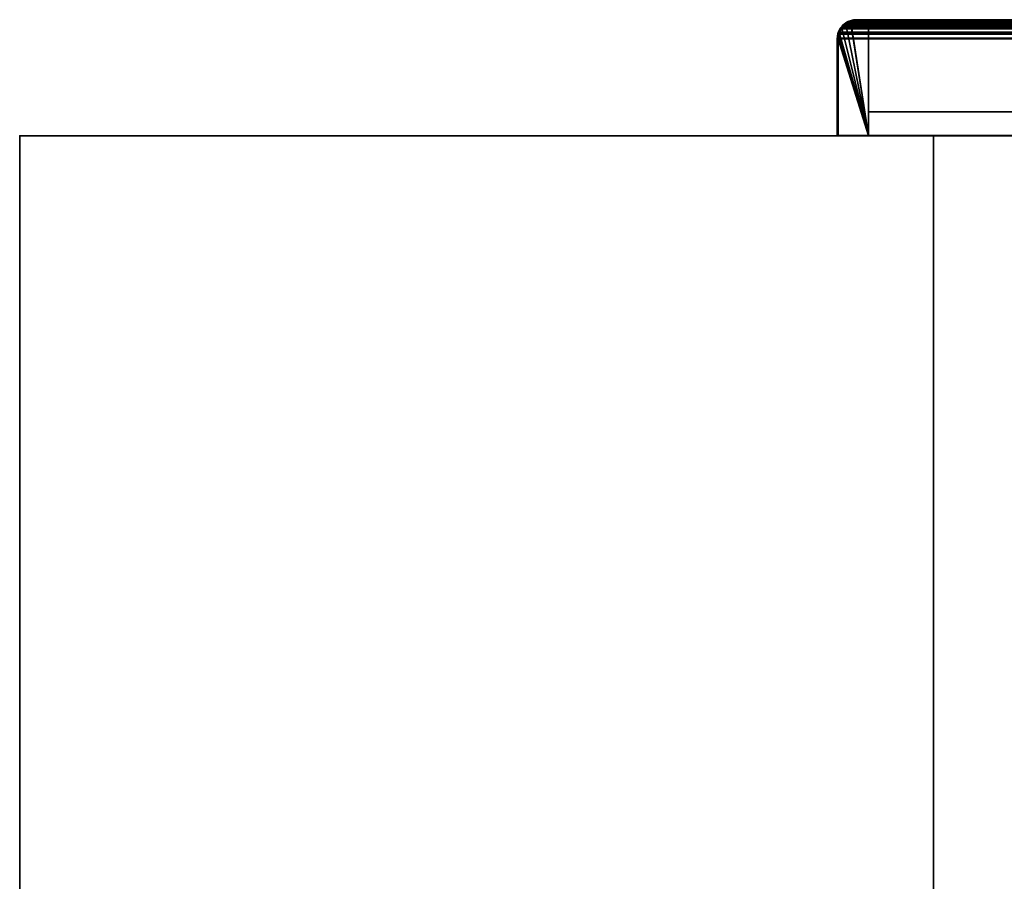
# Model space of a CAD drawing. Header units: millimetres. Extents: x -603 to 3703, y -115 to 249.
# Tile 2 of 256: x -603 to -441, y 108 to 249. Entities that reach past the tile are written whole.
import ezdxf

# ---------------------------------------------------------------- set-up
doc = ezdxf.new("R2010")
doc.units = ezdxf.units.MM
doc.layers.add('151', color=7, linetype='Continuous', true_color=0xffffff)

# ---------------------------------------------------------------- blocks, each defined once
blk = doc.blocks.new('UG_SURFACE_001')
at = {"layer": '151', "color": 252, "linetype": 'Continuous', "lineweight": 35}
for points in [[(-603, -13.4, 2212.25), (-603, 230.4, 2212.25), (-603, 230.4, -8.75), (-603, -13.4, -8.75)], [(-603, -13.4, -8.75), (-603, 230.4, -8.75), (-453, 230.4, -8.75), (-453, -13.4, -8.75)], [(-603, 230.4, 2212.25), (603, 230.4, 2212.25), (453, 230.4, 2062.25), (-453, 230.4, 2062.25)], [(-453, 230.4, 2062.25), (-453, 230.4, -8.75), (-603, 230.4, -8.75), (-603, 230.4, 2212.25)], [(603, -13.4, 2212.25), (603, 230.4, 2212.25), (-603, 230.4, 2212.25), (-603, -13.4, 2212.25)], [(-453, -13.4, -8.75), (-453, 230.4, -8.75), (-453, 230.4, 2062.25), (-453, -13.4, 2062.25)], [(-453, -13.4, 2062.25), (-453, 230.4, 2062.25), (453, 230.4, 2062.25), (453, -13.4, 2062.25)]]:
    blk.add_3dface(points, dxfattribs=at)
blk = doc.blocks.new('UG_SURFACE_093')
at = {"layer": '151', "color": 14, "linetype": 'Continuous', "lineweight": 35}
for points in [[(-463.65, 230.45, 2072.9), (-466.59, 249.05, 2075.84), (-467.13, 248.91, 2076.38), (-467.41, 248.65, 2076.66)], [(-467.4, 248.67, -5.75), (-467.41, 248.65, 2076.66), (-467.13, 248.91, 2076.38)], [(-467.4, 248.67, -5.75), (-466.8, 249.07, -5.75), (-466.6, 249.11, -5.75), (-463.65, 230.45, -5.75)], [(-466.59, 249.05, 2075.84), (-466.8, 249.07, -5.75), (-467.4, 248.67, -5.75)], [(-467.4, 248.67, -5.75), (-467.13, 248.91, 2076.38), (-466.59, 249.05, 2075.84)], [(-466.59, 249.05, 2075.84), (-466.6, 249.11, -5.75), (-466.8, 249.07, -5.75)], [(-466.6, 249.11, -5.75), (-465.65, 249.3, -5.75), (-463.65, 249.3, -5.75), (-463.65, 230.45, -5.75)], [(-466.6, 249.11, -5.75), (-466.59, 249.05, 2075.84), (-465.65, 249.3, 2074.9)], [(-465.65, 249.3, 2074.9), (-465.65, 249.3, -5.75), (-466.6, 249.11, -5.75)], [(-463.65, 230.45, 2072.9), (-463.65, 249.3, 2072.9), (-465.65, 249.3, 2074.9), (-466.59, 249.05, 2075.84)], [(-463.65, 249.3, 2072.9), (-463.65, 249.3, -5.75), (-465.65, 249.3, -5.75), (-465.65, 249.3, 2074.9)], [(-463.65, 230.45, 2072.9), (-463.65, 230.45, -5.75), (-463.65, 249.3, -5.75), (-463.65, 249.3, 2072.9)], [(-463.65, 230.45, 2072.9), (-468.05, 248.06, 2077.3), (-468.14, 247.97, 2077.39), (-468.47, 247.26, 2077.72)], [(-468.42, 247.45, -5.75), (-468.47, 247.26, 2077.72), (-468.14, 247.97, 2077.39)], [(-468.42, 247.45, -5.75), (-468.46, 247.27, -5.75), (-468.47, 247.26, 2077.72)], [(-468.46, 247.27, -5.75), (-468.42, 247.45, -5.75), (-468.02, 248.05, -5.75), (-463.65, 230.45, -5.75)], [(-468.42, 247.45, -5.75), (-468.14, 247.97, 2077.39), (-468.05, 248.06, 2077.3)], [(-468.05, 248.06, 2077.3), (-468.02, 248.05, -5.75), (-468.42, 247.45, -5.75)], [(-463.65, 230.45, 2072.9), (-467.41, 248.65, 2076.66), (-468.05, 248.06, 2077.3)], [(-468.02, 248.05, -5.75), (-468.05, 248.06, 2077.3), (-467.41, 248.65, 2076.66)], [(-468.02, 248.05, -5.75), (-467.77, 248.42, -5.75), (-467.4, 248.67, -5.75), (-463.65, 230.45, -5.75)], [(-467.41, 248.65, 2076.66), (-467.77, 248.42, -5.75), (-468.02, 248.05, -5.75)], [(-467.41, 248.65, 2076.66), (-467.4, 248.67, -5.75), (-467.77, 248.42, -5.75)], [(-463.65, 230.45, -5.75), (-468.65, 230.45, -5.75), (-468.65, 246.3, -5.75), (-468.61, 246.48, -5.75)], [(-468.63, 246.48, 2077.88), (-468.65, 246.3, 2077.9), (-468.65, 230.45, 2077.9), (-463.65, 230.45, 2072.9)], [(-468.65, 246.3, -5.75), (-468.65, 246.3, 2077.9), (-468.63, 246.48, 2077.88)], [(-468.63, 246.48, 2077.88), (-468.61, 246.48, -5.75), (-468.65, 246.3, -5.75)], [(-468.65, 246.3, -5.75), (-468.65, 230.45, -5.75), (-468.65, 230.45, 2077.9), (-468.65, 246.3, 2077.9)], [(-463.65, 230.45, 2072.9), (-468.47, 247.26, 2077.72), (-468.55, 247.08, 2077.8), (-468.63, 246.48, 2077.88)], [(-468.61, 246.48, -5.75), (-468.63, 246.48, 2077.88), (-468.55, 247.08, 2077.8)], [(-463.65, 230.45, -5.75), (-468.61, 246.48, -5.75), (-468.46, 247.27, -5.75)], [(-468.47, 247.26, 2077.72), (-468.46, 247.27, -5.75), (-468.61, 246.48, -5.75)], [(-468.61, 246.48, -5.75), (-468.55, 247.08, 2077.8), (-468.47, 247.26, 2077.72)], [(-468.65, 230.45, 2077.9), (-468.65, 230.45, -5.75), (-463.65, 230.45, -5.75), (-463.65, 230.45, 2072.9)]]:
    blk.add_3dface(points, dxfattribs=at)
blk = doc.blocks.new('UG_SURFACE_094')
at = {"layer": '151', "color": 41, "linetype": 'Continuous', "lineweight": 35}
for points in [[(-463.65, 249.3, -5.75), (-413.65, 249.3, -5.75), (-413.65, 234.3, -5.75), (-463.65, 234.3, -5.75)], [(-463.65, 249.3, -5.75), (-463.65, 234.3, -5.75), (-463.65, 234.3, 2072.9), (-463.65, 249.3, 2072.9)], [(-413.65, 249.3, 2022.9), (-413.65, 249.3, -5.75), (-463.65, 249.3, -5.75), (-463.65, 249.3, 2072.9)], [(-413.65, 234.3, 2022.9), (-413.65, 249.3, 2022.9), (-463.65, 249.3, 2072.9), (-463.65, 234.3, 2072.9)], [(-413.65, 234.3, -5.75), (-413.65, 249.3, -5.75), (-413.65, 249.3, 2022.9), (-413.65, 234.3, 2022.9)], [(-463.65, 234.3, 2072.9), (-463.65, 234.3, -5.75), (-413.65, 234.3, -5.75), (-413.65, 234.3, 2022.9)]]:
    blk.add_3dface(points, dxfattribs=at)
blk = doc.blocks.new('UG_SURFACE_095')
at = {"layer": '151', "color": 7, "linetype": 'Continuous', "lineweight": 35}
for points in [[(-467.88, 248.53, -5.75), (-467.84, 248.45, 2077.09), (-467.2, 249.04, 2076.45)], [(-467.2, 249.04, 2076.45), (-467.44, 248.82, -5.75), (-467.88, 248.53, -5.75)], [(-467.2, 249.04, 2076.45), (-467.84, 248.45, 2077.09), (-467.77, 248.41, 2077.02), (-466.84, 249.06, 2076.09)], [(-467.77, 248.42, -5.75), (-467.35, 248.7, -5.75), (-466.75, 249.07, 2076)], [(-466.75, 249.07, 2076), (-466.84, 249.06, 2076.09), (-467.77, 248.42, -5.75)], [(-466.84, 249.06, 2076.09), (-467.77, 248.41, 2077.02), (-467.77, 248.42, -5.75)], [(-466.85, 249.21, -5.75), (-467.44, 248.82, -5.75), (-467.2, 249.04, 2076.45)], [(-466.83, 249.06, -5.75), (-467.35, 248.7, -5.75), (-467.44, 248.82, -5.75), (-466.85, 249.21, -5.75)], [(-466.75, 249.07, 2076), (-467.35, 248.7, -5.75), (-466.83, 249.06, -5.75)], [(-466.85, 249.21, -5.75), (-467.2, 249.04, 2076.45), (-466.8, 249.15, 2076.05)], [(-466.84, 249.06, 2076.09), (-466.8, 249.15, 2076.05), (-467.2, 249.04, 2076.45)], [(-466.8, 249.15, 2076.05), (-466.81, 249.22, -5.75), (-466.85, 249.21, -5.75)], [(-466.75, 249.07, -5.75), (-466.83, 249.06, -5.75), (-466.85, 249.21, -5.75), (-466.81, 249.22, -5.75)], [(-466.8, 249.15, 2076.05), (-466.84, 249.06, 2076.09), (-466.75, 249.07, 2076)], [(-466.83, 249.06, -5.75), (-466.75, 249.07, -5.75), (-466.75, 249.07, 2076)], [(-466.6, 249.26, -5.75), (-466.81, 249.22, -5.75), (-466.8, 249.15, 2076.05)], [(-466.81, 249.22, -5.75), (-466.6, 249.26, -5.75), (-466.55, 249.11, -5.75), (-466.75, 249.07, -5.75)], [(-466.6, 249.26, -5.75), (-466.8, 249.15, 2076.05), (-465.65, 249.45, 2074.9)], [(-466.75, 249.07, 2076), (-465.66, 249.3, 2074.91), (-465.65, 249.45, 2074.9), (-466.8, 249.15, 2076.05)], [(-466.75, 249.07, -5.75), (-466.55, 249.11, -5.75), (-465.65, 249.3, 2074.9)], [(-465.65, 249.3, 2074.9), (-465.66, 249.3, 2074.91), (-466.75, 249.07, -5.75)], [(-465.66, 249.3, 2074.91), (-466.75, 249.07, 2076), (-466.75, 249.07, -5.75)], [(-465.65, 249.45, 2074.9), (-465.65, 249.45, -5.75), (-466.6, 249.26, -5.75)], [(-465.65, 249.3, -5.75), (-466.55, 249.11, -5.75), (-466.6, 249.26, -5.75), (-465.65, 249.45, -5.75)], [(-466.55, 249.11, -5.75), (-465.65, 249.3, -5.75), (-465.65, 249.3, 2074.9)], [(-465.65, 249.45, 2074.9), (-465.66, 249.3, 2074.91), (-465.65, 249.3, 2074.9)], [(-411.65, 249.45, 2020.9), (-411.65, 249.45, -5.75), (-465.65, 249.45, -5.75), (-465.65, 249.45, 2074.9)], [(-465.65, 249.45, -5.75), (-411.65, 249.45, -5.75), (-411.65, 249.3, -5.75), (-465.65, 249.3, -5.75)], [(-465.65, 249.3, 2074.9), (-411.65, 249.3, 2020.9), (-411.65, 249.45, 2020.9), (-465.65, 249.45, 2074.9)], [(-411.65, 249.3, 2020.9), (-465.65, 249.3, 2074.9), (-465.65, 249.3, -5.75), (-411.65, 249.3, -5.75)], [(-410.57, 249.25, -5.75), (-411.65, 249.45, 2020.9), (-410.5, 249.16, 2019.75)], [(-410.57, 249.25, -5.75), (-411.48, 249.42, -5.75), (-411.65, 249.45, 2020.9)], [(-411.48, 249.42, -5.75), (-411.65, 249.45, -5.75), (-411.65, 249.45, 2020.9)], [(-411.49, 249.27, -5.75), (-411.65, 249.3, -5.75), (-411.65, 249.45, -5.75), (-411.48, 249.42, -5.75)], [(-410.5, 249.16, 2019.75), (-411.65, 249.45, 2020.9), (-411.64, 249.3, 2020.89), (-410.55, 249.04, 2019.8)], [(-411.65, 249.3, 2020.9), (-411.64, 249.3, 2020.89), (-411.65, 249.45, 2020.9)], [(-411.65, 249.3, -5.75), (-411.49, 249.27, -5.75), (-410.55, 249.04, 2019.8)], [(-410.55, 249.04, 2019.8), (-411.64, 249.3, 2020.89), (-411.65, 249.3, -5.75)], [(-411.64, 249.3, 2020.89), (-411.65, 249.3, 2020.9), (-411.65, 249.3, -5.75)], [(-410.62, 249.1, -5.75), (-411.49, 249.27, -5.75), (-411.48, 249.42, -5.75), (-410.57, 249.25, -5.75)], [(-410.55, 249.04, 2019.8), (-411.49, 249.27, -5.75), (-410.62, 249.1, -5.75)], [(-410.55, 249.09, -5.75), (-410.62, 249.1, -5.75), (-410.57, 249.25, -5.75), (-410.5, 249.23, -5.75)], [(-410.55, 249.04, 2019.8), (-410.62, 249.1, -5.75), (-410.55, 249.09, -5.75)], [(-410.5, 249.16, 2019.75), (-410.5, 249.23, -5.75), (-410.57, 249.25, -5.75)], [(-410.49, 249.23, -5.75), (-409.76, 248.75, -5.75), (-409.85, 248.63, -5.75), (-410.55, 249.09, -5.75)], [(-410.55, 249.09, -5.75), (-410.5, 249.23, -5.75), (-410.49, 249.23, -5.75)], [(-410.55, 249.09, -5.75), (-410.55, 249.09, -5.75), (-410.49, 249.23, -5.75)], [(-410.55, 249.04, 2019.8), (-410.28, 248.97, 2019.53), (-410.14, 249.06, 2019.39), (-410.5, 249.16, 2019.75)], [(-410.55, 249.09, -5.75), (-409.85, 248.63, -5.75), (-409.53, 248.41, 2018.78)], [(-409.53, 248.41, 2018.78), (-410.28, 248.97, 2019.53), (-410.55, 249.09, -5.75)], [(-410.55, 249.09, -5.75), (-410.55, 249.09, -5.75), (-410.55, 249.04, 2019.8)], [(-410.28, 248.97, 2019.53), (-410.55, 249.04, 2019.8), (-410.55, 249.09, -5.75)], [(-410.5, 249.16, 2019.75), (-410.49, 249.23, -5.75), (-410.5, 249.23, -5.75)], [(-409.76, 248.75, -5.75), (-410.49, 249.23, -5.75), (-410.5, 249.16, 2019.75)], [(-409.76, 248.75, -5.75), (-410.5, 249.16, 2019.75), (-410.14, 249.06, 2019.39)], [(-409.45, 248.47, 2018.7), (-410.14, 249.06, 2019.39), (-410.28, 248.97, 2019.53), (-409.53, 248.41, 2018.78)], [(-410.14, 249.06, 2019.39), (-409.42, 248.53, -5.75), (-409.76, 248.75, -5.75)], [(-410.14, 249.06, 2019.39), (-409.45, 248.47, 2018.7), (-409.42, 248.53, -5.75)], [(-468.8, 246.3, 2078.05), (-468.58, 247.45, -5.75), (-468.6, 247.38, -5.75)], [(-468.58, 247.45, -5.75), (-468.8, 246.3, 2078.05), (-468.69, 247.12, 2077.94)], [(-468.6, 247.38, -5.75), (-468.77, 246.47, -5.75), (-468.8, 246.3, 2078.05)], [(-468.45, 247.33, -5.75), (-468.62, 246.46, -5.75), (-468.77, 246.47, -5.75), (-468.6, 247.38, -5.75)], [(-468.58, 247.45, -5.75), (-468.69, 247.12, 2077.94), (-468.55, 247.43, 2077.8)], [(-468.49, 247.28, 2077.74), (-468.55, 247.43, 2077.8), (-468.69, 247.12, 2077.94)], [(-468.62, 246.46, -5.75), (-468.45, 247.33, -5.75), (-468.49, 247.28, 2077.74)], [(-468.44, 247.4, -5.75), (-468.45, 247.33, -5.75), (-468.6, 247.38, -5.75), (-468.58, 247.45, -5.75)], [(-468.27, 248.05, 2077.52), (-468.1, 248.19, -5.75), (-468.58, 247.46, -5.75)], [(-468.58, 247.46, -5.75), (-468.1, 248.19, -5.75), (-467.98, 248.1, -5.75), (-468.44, 247.4, -5.75)], [(-468.58, 247.46, -5.75), (-468.55, 247.43, 2077.8), (-468.27, 248.05, 2077.52)], [(-468.55, 247.43, 2077.8), (-468.58, 247.46, -5.75), (-468.58, 247.45, -5.75)], [(-468.44, 247.4, -5.75), (-468.44, 247.4, -5.75), (-468.58, 247.45, -5.75), (-468.58, 247.46, -5.75)], [(-468.43, 247.39, 2077.68), (-468.15, 247.96, 2077.4), (-468.27, 248.05, 2077.52), (-468.55, 247.43, 2077.8)], [(-468.55, 247.43, 2077.8), (-468.49, 247.28, 2077.74), (-468.43, 247.39, 2077.68)], [(-468.43, 247.39, 2077.68), (-468.49, 247.28, 2077.74), (-468.45, 247.33, -5.75)], [(-468.45, 247.33, -5.75), (-468.44, 247.4, -5.75), (-468.43, 247.39, 2077.68)], [(-468.44, 247.4, -5.75), (-467.98, 248.1, -5.75), (-468.15, 247.96, 2077.4)], [(-468.15, 247.96, 2077.4), (-468.43, 247.39, 2077.68), (-468.44, 247.4, -5.75)], [(-468.44, 247.4, -5.75), (-468.44, 247.4, -5.75), (-468.43, 247.39, 2077.68)], [(-468.1, 248.19, -5.75), (-468.27, 248.05, 2077.52), (-467.84, 248.45, 2077.09)], [(-468.15, 247.96, 2077.4), (-467.8, 248.39, 2077.05), (-467.84, 248.45, 2077.09), (-468.27, 248.05, 2077.52)], [(-467.8, 248.39, 2077.05), (-468.15, 247.96, 2077.4), (-467.98, 248.1, -5.75)], [(-467.84, 248.45, 2077.09), (-467.88, 248.53, -5.75), (-468.1, 248.19, -5.75)], [(-467.77, 248.42, -5.75), (-467.98, 248.1, -5.75), (-468.1, 248.19, -5.75), (-467.88, 248.53, -5.75)], [(-467.98, 248.1, -5.75), (-467.77, 248.42, -5.75), (-467.77, 248.41, 2077.02)], [(-467.77, 248.41, 2077.02), (-467.8, 248.39, 2077.05), (-467.98, 248.1, -5.75)], [(-467.88, 248.53, -5.75), (-467.44, 248.82, -5.75), (-467.35, 248.7, -5.75), (-467.77, 248.42, -5.75)], [(-467.84, 248.45, 2077.09), (-467.8, 248.39, 2077.05), (-467.77, 248.41, 2077.02)], [(-409.53, 248.42, -5.75), (-409.85, 248.63, -5.75), (-409.76, 248.75, -5.75), (-409.42, 248.53, -5.75)], [(-409.85, 248.63, -5.75), (-409.53, 248.42, -5.75), (-409.53, 248.41, 2018.78)], [(-409.42, 248.53, -5.75), (-409.13, 248.09, -5.75), (-409.25, 248, -5.75), (-409.53, 248.42, -5.75)], [(-409.53, 248.41, 2018.78), (-409.5, 248.39, 2018.74), (-409.45, 248.47, 2018.7)], [(-409.53, 248.42, -5.75), (-408.98, 247.68, 2018.23), (-409.5, 248.39, 2018.74)], [(-409.53, 248.42, -5.75), (-409.25, 248, -5.75), (-408.88, 247.39, 2018.13)], [(-408.88, 247.39, 2018.13), (-408.98, 247.68, 2018.23), (-409.53, 248.42, -5.75)], [(-409.5, 248.39, 2018.74), (-409.53, 248.41, 2018.78), (-409.53, 248.42, -5.75)], [(-409.13, 248.19, 2018.38), (-409.45, 248.47, 2018.7), (-409.5, 248.39, 2018.74), (-408.98, 247.68, 2018.23)], [(-409.13, 248.09, -5.75), (-409.42, 248.53, -5.75), (-409.45, 248.47, 2018.7)], [(-409.45, 248.47, 2018.7), (-408.74, 247.5, -5.75), (-409.13, 248.09, -5.75)], [(-408.74, 247.5, -5.75), (-409.45, 248.47, 2018.7), (-409.13, 248.19, 2018.38)], [(-408.89, 247.48, -5.75), (-409.25, 248, -5.75), (-409.13, 248.09, -5.75), (-408.74, 247.5, -5.75)], [(-409.25, 248, -5.75), (-408.89, 247.48, -5.75), (-408.88, 247.39, 2018.13)], [(-409.13, 248.19, 2018.38), (-408.73, 247.46, -5.75), (-408.74, 247.5, -5.75)], [(-409.13, 248.19, 2018.38), (-408.74, 247.44, 2017.99), (-408.73, 247.46, -5.75)], [(-408.98, 247.68, 2018.23), (-408.74, 247.44, 2017.99), (-409.13, 248.19, 2018.38)], [(-408.74, 247.44, 2017.99), (-408.98, 247.68, 2018.23), (-408.88, 247.39, 2018.13)], [(-408.88, 247.4, -5.75), (-408.89, 247.48, -5.75), (-408.74, 247.5, -5.75), (-408.73, 247.46, -5.75)], [(-408.89, 247.48, -5.75), (-408.88, 247.4, -5.75), (-408.88, 247.39, 2018.13)], [(-408.73, 247.46, -5.75), (-408.69, 247.25, -5.75), (-408.84, 247.2, -5.75), (-408.88, 247.4, -5.75)], [(-408.88, 247.39, 2018.13), (-408.72, 246.94, 2017.97), (-408.66, 247.28, 2017.91), (-408.74, 247.44, 2017.99)], [(-408.88, 247.4, -5.75), (-408.84, 247.2, -5.75), (-408.65, 246.3, 2017.9)], [(-408.65, 246.3, 2017.9), (-408.72, 246.94, 2017.97), (-408.88, 247.4, -5.75)], [(-408.72, 246.94, 2017.97), (-408.88, 247.39, 2018.13), (-408.88, 247.4, -5.75)], [(-408.69, 247.25, -5.75), (-408.73, 247.46, -5.75), (-408.74, 247.44, 2017.99)], [(-408.69, 247.25, -5.75), (-408.74, 247.44, 2017.99), (-408.66, 247.28, 2017.91)], [(-468.69, 247.12, 2077.94), (-468.8, 246.3, 2078.05), (-468.64, 246.48, 2077.89), (-468.49, 247.28, 2077.74)], [(-468.65, 246.3, 2077.9), (-468.64, 246.48, 2077.89), (-468.8, 246.3, 2078.05)], [(-468.77, 246.47, -5.75), (-468.8, 246.3, -5.75), (-468.8, 246.3, 2078.05)], [(-468.62, 246.46, -5.75), (-468.65, 246.3, -5.75), (-468.8, 246.3, -5.75), (-468.77, 246.47, -5.75)], [(-468.8, 246.3, -5.75), (-468.8, 230.45, -5.75), (-468.8, 230.45, 2078.05), (-468.8, 246.3, 2078.05)], [(-468.8, 246.3, 2078.05), (-468.8, 230.45, 2078.05), (-468.65, 230.45, 2077.9), (-468.65, 246.3, 2077.9)], [(-468.8, 230.45, -5.75), (-468.8, 246.3, -5.75), (-468.65, 246.3, -5.75), (-468.65, 230.45, -5.75)], [(-468.65, 246.3, -5.75), (-468.62, 246.46, -5.75), (-468.64, 246.48, 2077.89)], [(-468.64, 246.48, 2077.89), (-468.65, 246.3, 2077.9), (-468.65, 246.3, -5.75)], [(-468.65, 246.3, 2077.9), (-468.65, 230.45, 2077.9), (-468.65, 230.45, -5.75), (-468.65, 246.3, -5.75)], [(-468.49, 247.28, 2077.74), (-468.64, 246.48, 2077.89), (-468.62, 246.46, -5.75)], [(-408.65, 246.3, -5.75), (-408.84, 247.2, -5.75), (-408.69, 247.25, -5.75), (-408.5, 246.3, -5.75)], [(-408.84, 247.2, -5.75), (-408.65, 246.3, -5.75), (-408.65, 246.3, 2017.9)], [(-408.5, 246.3, 2017.75), (-408.66, 247.28, 2017.91), (-408.72, 246.94, 2017.97), (-408.65, 246.3, 2017.9)], [(-408.66, 247.28, 2017.91), (-408.5, 246.3, -5.75), (-408.69, 247.25, -5.75)], [(-408.66, 247.28, 2017.91), (-408.5, 246.3, 2017.75), (-408.5, 246.3, -5.75)], [(-408.5, 246.3, -5.75), (-408.5, 208.3, -5.75), (-408.65, 208.3, -5.75), (-408.65, 246.3, -5.75)], [(-408.65, 208.3, 2017.9), (-408.65, 246.3, 2017.9), (-408.65, 246.3, -5.75), (-408.65, 208.3, -5.75)], [(-408.65, 246.3, 2017.9), (-408.65, 208.3, 2017.9), (-408.5, 208.3, 2017.75), (-408.5, 246.3, 2017.75)], [(-408.5, 208.3, -5.75), (-408.5, 246.3, -5.75), (-408.5, 246.3, 2017.75), (-408.5, 208.3, 2017.75)], [(-468.8, 230.45, 2078.05), (-468.8, 230.45, -5.75), (-468.65, 230.45, -5.75), (-468.65, 230.45, 2077.9)], [(-408.65, 208.3, 2017.9), (-408.65, 208.3, -5.75), (-408.5, 208.3, -5.75), (-408.5, 208.3, 2017.75)]]:
    blk.add_3dface(points, dxfattribs=at)
blk = doc.blocks.new('UG_SURFACE_097')
at = {"layer": '151', "color": 7, "linetype": 'Continuous', "lineweight": 35}
for points in [[(467.76, 248.4, 2077.01), (-467.77, 248.41, 2077.02), (-466.84, 249.06, 2076.09)], [(-467.47, 248.79, 2076.72), (-466.84, 249.06, 2076.09), (-467.77, 248.41, 2077.02)], [(-467.47, 248.79, 2076.72), (-467.2, 249.04, 2076.45), (-466.84, 249.06, 2076.09)], [(-467.47, 248.79, 2076.72), (467.48, 248.79, 2076.73), (467.16, 249.06, 2076.41)], [(-467.2, 249.04, 2076.45), (-467.47, 248.79, 2076.72), (467.16, 249.06, 2076.41)], [(-466.75, 249.07, 2076), (-466.84, 249.06, 2076.09), (-467.2, 249.04, 2076.45), (-466.61, 249.2, 2075.86)], [(-467.2, 249.04, 2076.45), (467.16, 249.06, 2076.41), (466.61, 249.2, 2075.86)], [(466.61, 249.2, 2075.86), (-466.61, 249.2, 2075.86), (-467.2, 249.04, 2076.45)], [(467.67, 248.52, 2076.92), (-466.84, 249.06, 2076.09), (-466.75, 249.07, 2076)], [(467.67, 248.52, 2076.92), (467.76, 248.4, 2077.01), (-466.84, 249.06, 2076.09)], [(-466.61, 249.2, 2075.86), (-465.65, 249.45, 2074.9), (-465.66, 249.3, 2074.91), (-466.75, 249.07, 2076)], [(466.75, 249.07, 2076), (-466.75, 249.07, 2076), (-465.66, 249.3, 2074.91)], [(-466.75, 249.07, 2076), (466.75, 249.07, 2076), (467.67, 248.52, 2076.92)], [(-466.61, 249.2, 2075.86), (466.61, 249.2, 2075.86), (465.65, 249.45, 2074.9)], [(465.65, 249.45, 2074.9), (-465.65, 249.45, 2074.9), (-466.61, 249.2, 2075.86)], [(-465.65, 249.3, 2074.9), (-465.66, 249.3, 2074.91), (-465.65, 249.45, 2074.9)], [(466.66, 249.13, 2075.91), (-465.66, 249.3, 2074.91), (-465.65, 249.3, 2074.9)], [(466.66, 249.13, 2075.91), (466.75, 249.07, 2076), (-465.66, 249.3, 2074.91)], [(465.65, 249.45, 2074.9), (411.65, 249.45, 2020.9), (-411.65, 249.45, 2020.9), (-465.65, 249.45, 2074.9)], [(-465.65, 249.45, 2074.9), (-411.65, 249.45, 2020.9), (-411.65, 249.3, 2020.9), (-465.65, 249.3, 2074.9)], [(465.65, 249.3, 2074.9), (-465.65, 249.3, 2074.9), (-411.65, 249.3, 2020.9), (411.65, 249.3, 2020.9)], [(-465.65, 249.3, 2074.9), (465.65, 249.3, 2074.9), (466.66, 249.13, 2075.91)], [(-468.63, 247.26, 2077.88), (-468.27, 248.05, 2077.52), (-468.15, 247.96, 2077.4), (-468.43, 247.39, 2077.68)], [(-468.27, 248.05, 2077.52), (-468.63, 247.26, 2077.88), (468.64, 247.28, 2077.89)], [(-468.43, 247.39, 2077.68), (-468.49, 247.28, 2077.74), (-468.63, 247.26, 2077.88)], [(468.55, 247.09, 2077.8), (-468.49, 247.28, 2077.74), (-468.43, 247.39, 2077.68)], [(468.42, 247.39, 2077.67), (-468.43, 247.39, 2077.68), (-468.15, 247.96, 2077.4)], [(-468.43, 247.39, 2077.68), (468.42, 247.39, 2077.67), (468.55, 247.09, 2077.8)], [(-468.27, 248.05, 2077.52), (-468.19, 248.13, 2077.44), (-467.8, 248.39, 2077.05), (-468.15, 247.96, 2077.4)], [(-468.19, 248.13, 2077.44), (-468.27, 248.05, 2077.52), (468.64, 247.28, 2077.89)], [(-467.77, 248.41, 2077.02), (-467.8, 248.39, 2077.05), (-468.19, 248.13, 2077.44), (-467.47, 248.79, 2076.72)], [(-468.19, 248.13, 2077.44), (468.17, 248.19, 2077.42), (467.48, 248.79, 2076.73)], [(467.48, 248.79, 2076.73), (-467.47, 248.79, 2076.72), (-468.19, 248.13, 2077.44)], [(-468.19, 248.13, 2077.44), (468.19, 248.15, 2077.44), (468.17, 248.19, 2077.42)], [(468.64, 247.28, 2077.89), (468.19, 248.15, 2077.44), (-468.19, 248.13, 2077.44)], [(468.42, 247.39, 2077.67), (-468.15, 247.96, 2077.4), (-467.8, 248.39, 2077.05)], [(468.26, 247.77, 2077.51), (-467.8, 248.39, 2077.05), (-467.77, 248.41, 2077.02)], [(468.26, 247.77, 2077.51), (468.42, 247.39, 2077.67), (-467.8, 248.39, 2077.05)], [(-467.77, 248.41, 2077.02), (467.76, 248.4, 2077.01), (468.26, 247.77, 2077.51)], [(-468.49, 247.28, 2077.74), (-468.64, 246.48, 2077.89), (-468.8, 246.3, 2078.05), (-468.69, 247.12, 2077.94)], [(-468.69, 247.12, 2077.94), (-468.8, 246.3, 2078.05), (468.8, 246.3, 2078.05)], [(-468.8, 246.3, 2078.05), (-468.64, 246.48, 2077.89), (-468.65, 246.3, 2077.9)], [(-468.65, 246.3, 2077.9), (-468.65, 230.45, 2077.9), (-468.8, 230.45, 2078.05), (-468.8, 246.3, 2078.05)], [(-468.8, 246.3, 2078.05), (-468.8, 230.45, 2078.05), (468.8, 230.45, 2078.05), (468.8, 246.3, 2078.05)], [(-468.69, 247.12, 2077.94), (-468.63, 247.26, 2077.88), (-468.49, 247.28, 2077.74)], [(-468.63, 247.26, 2077.88), (-468.69, 247.12, 2077.94), (468.8, 246.3, 2078.05)], [(468.65, 246.3, 2077.9), (-468.65, 246.3, 2077.9), (-468.64, 246.48, 2077.89)], [(468.65, 246.3, 2077.9), (468.65, 230.45, 2077.9), (-468.65, 230.45, 2077.9), (-468.65, 246.3, 2077.9)], [(468.65, 246.3, 2077.9), (-468.64, 246.48, 2077.89), (-468.49, 247.28, 2077.74)], [(-468.63, 247.26, 2077.88), (468.65, 247.27, 2077.89), (468.64, 247.28, 2077.89)], [(468.8, 246.3, 2078.05), (468.65, 247.27, 2077.89), (-468.63, 247.26, 2077.88)], [(468.55, 247.09, 2077.8), (468.65, 246.3, 2077.9), (-468.49, 247.28, 2077.74)], [(468.65, 230.45, 2077.9), (468.8, 230.45, 2078.05), (-468.8, 230.45, 2078.05), (-468.65, 230.45, 2077.9)]]:
    blk.add_3dface(points, dxfattribs=at)
blk = doc.blocks.new('UG_SURFACE_099')
at = {"layer": '151', "color": 14, "linetype": 'Continuous', "lineweight": 35}
for points in [[(-467.39, 248.67, 2076.64), (-467.13, 248.91, 2076.38), (-466.56, 249.06, 2075.81), (-463.65, 230.45, 2072.9)], [(-467.39, 248.67, 2076.64), (467.39, 248.67, 2076.64), (467.09, 248.93, 2076.34)], [(-467.13, 248.91, 2076.38), (-467.39, 248.67, 2076.64), (467.09, 248.93, 2076.34)], [(-467.13, 248.91, 2076.38), (467.09, 248.93, 2076.34), (466.57, 249.07, 2075.82)], [(466.57, 249.07, 2075.82), (-466.56, 249.06, 2075.81), (-467.13, 248.91, 2076.38)], [(-466.56, 249.06, 2075.81), (466.57, 249.07, 2075.82), (465.65, 249.3, 2074.9)], [(465.65, 249.3, 2074.9), (-465.65, 249.3, 2074.9), (-466.56, 249.06, 2075.81)], [(-466.56, 249.06, 2075.81), (-465.65, 249.3, 2074.9), (-463.65, 249.3, 2072.9), (-463.65, 230.45, 2072.9)], [(465.65, 249.3, 2074.9), (463.65, 249.3, 2072.9), (-463.65, 249.3, 2072.9), (-465.65, 249.3, 2074.9)], [(463.65, 230.45, 2072.9), (-463.65, 230.45, 2072.9), (-463.65, 249.3, 2072.9), (463.65, 249.3, 2072.9)], [(-463.65, 230.45, 2072.9), (-468.49, 247.21, 2077.74), (-468.14, 247.97, 2077.39), (-468.07, 248.04, 2077.32)], [(-468.14, 247.97, 2077.39), (-468.49, 247.21, 2077.74), (468.5, 247.23, 2077.75)], [(-468.07, 248.04, 2077.32), (-468.14, 247.97, 2077.39), (468.5, 247.23, 2077.75)], [(-468.07, 248.04, 2077.32), (468.05, 248.1, 2077.3), (467.39, 248.67, 2076.64)], [(467.39, 248.67, 2076.64), (-467.39, 248.67, 2076.64), (-468.07, 248.04, 2077.32)], [(-468.07, 248.04, 2077.32), (-467.39, 248.67, 2076.64), (-463.65, 230.45, 2072.9)], [(-468.07, 248.04, 2077.32), (468.07, 248.06, 2077.32), (468.05, 248.1, 2077.3)], [(468.5, 247.23, 2077.75), (468.07, 248.06, 2077.32), (-468.07, 248.04, 2077.32)], [(-468.65, 246.3, 2077.9), (-468.55, 247.08, 2077.8), (-468.49, 247.21, 2077.74), (-463.65, 230.45, 2072.9)], [(-468.55, 247.08, 2077.8), (-468.65, 246.3, 2077.9), (468.65, 246.3, 2077.9)], [(-468.65, 246.3, 2077.9), (-468.65, 230.45, 2077.9), (468.65, 230.45, 2077.9), (468.65, 246.3, 2077.9)], [(-463.65, 230.45, 2072.9), (-468.65, 230.45, 2077.9), (-468.65, 246.3, 2077.9)], [(-468.49, 247.21, 2077.74), (-468.55, 247.08, 2077.8), (468.65, 246.3, 2077.9)], [(-468.49, 247.21, 2077.74), (468.5, 247.23, 2077.75), (468.5, 247.23, 2077.75)], [(468.65, 246.3, 2077.9), (468.5, 247.23, 2077.75), (-468.49, 247.21, 2077.74)], [(463.65, 230.45, 2072.9), (468.65, 230.45, 2077.9), (-468.65, 230.45, 2077.9), (-463.65, 230.45, 2072.9)]]:
    blk.add_3dface(points, dxfattribs=at)
blk = doc.blocks.new('UG_SURFACE_100')
at = {"layer": '151', "color": 41, "linetype": 'Continuous', "lineweight": 35}
for points in [[(-463.65, 234.3, 2072.9), (-463.65, 249.3, 2072.9), (-413.65, 249.3, 2022.9), (-413.65, 234.3, 2022.9)], [(-463.65, 249.3, 2072.9), (-463.65, 234.3, 2072.9), (463.65, 234.3, 2072.9), (463.65, 249.3, 2072.9)], [(463.65, 249.3, 2072.9), (413.65, 249.3, 2022.9), (-413.65, 249.3, 2022.9), (-463.65, 249.3, 2072.9)], [(413.65, 234.3, 2022.9), (463.65, 234.3, 2072.9), (-463.65, 234.3, 2072.9), (-413.65, 234.3, 2022.9)]]:
    blk.add_3dface(points, dxfattribs=at)

msp = doc.modelspace()

# ---------------------------------------------------------------- linework, layer by layer
at = {"layer": '151', "color": 251, "linetype": 'Continuous', "lineweight": -3, "true_color": 0x636466}
for p, q in [((-465.65, 249.45, -5.75), (-411.65, 249.45, -5.75)), ((-465.65, 249.45, 2074.9), (465.65, 249.45, 2074.9)), ((-465.65, 249.45, -5.75), (-465.65, 249.45, 2074.9)), ((-411.65, 249.45, 2020.9), (-465.65, 249.45, 2074.9)), ((-465.65, 249.45, 2074.9), (-411.65, 249.45, 2020.9)), ((-465.65, 249.3, 2074.9), (-463.65, 249.3, 2072.9)), ((-465.65, 249.3, 2074.9), (465.65, 249.3, 2074.9)), ((-465.65, 249.3, 2074.9), (-411.65, 249.3, 2020.9)), ((-465.65, 249.3, -5.75), (-463.65, 249.3, -5.75)), ((-463.65, 249.3, 2072.9), (-465.65, 249.3, 2074.9)), ((-465.65, 249.3, -5.75), (-465.65, 249.3, 2074.9)), ((-465.65, 249.3, -5.75), (-411.65, 249.3, -5.75)), ((-411.65, 249.3, 2020.9), (-465.65, 249.3, 2074.9)), ((-413.65, 249.3, 2022.9), (-463.65, 249.3, 2072.9)), ((-463.65, 249.3, 2072.9), (-413.65, 249.3, 2022.9)), ((-463.65, 249.3, -5.75), (-463.65, 249.3, 2072.9)), ((-463.65, 234.3, 2072.9), (-463.65, 249.3, 2072.9)), ((-463.65, 249.3, 2072.9), (463.65, 249.3, 2072.9)), ((-463.65, 249.3, 2072.9), (463.65, 249.3, 2072.9)), ((-463.65, 249.3, 2072.9), (-463.65, 234.3, 2072.9)), ((-463.65, 249.3, -5.75), (-463.65, 230.45, -5.75)), ((-463.65, 249.3, 2072.9), (-463.65, 230.45, 2072.9)), ((-463.65, 249.3, 2072.9), (-463.65, 230.45, 2072.9)), ((-463.65, 249.3, -5.75), (-413.65, 249.3, -5.75)), ((-463.65, 249.3, -5.75), (-463.65, 249.3, 2072.9)), ((-463.65, 234.3, -5.75), (-463.65, 249.3, -5.75)), ((-468.8, 246.3, -5.75), (-468.8, 246.3, 2078.05)), ((-468.8, 246.3, 2078.05), (468.8, 246.3, 2078.05)), ((-468.8, 246.3, 2078.05), (-468.8, 230.45, 2078.05)), ((-468.8, 230.45, 2078.05), (-468.8, 246.3, 2078.05)), ((-468.8, 230.45, -5.75), (-468.8, 246.3, -5.75)), ((-468.65, 246.3, 2077.9), (468.65, 246.3, 2077.9)), ((-468.65, 246.3, 2077.9), (468.65, 246.3, 2077.9)), ((-468.65, 230.45, 2077.9), (-468.65, 246.3, 2077.9)), ((-468.65, 246.3, 2077.9), (-468.65, 230.45, 2077.9)), ((-468.65, 230.45, 2077.9), (-468.65, 246.3, 2077.9)), ((-468.65, 230.45, -5.75), (-468.65, 246.3, -5.75)), ((-468.65, 246.3, -5.75), (-468.65, 246.3, 2077.9)), ((-468.65, 246.3, -5.75), (-468.65, 246.3, 2077.9)), ((-468.65, 230.45, 2077.9), (-468.65, 246.3, 2077.9)), ((-468.65, 230.45, -5.75), (-468.65, 246.3, -5.75)), ((-463.65, 234.3, 2072.9), (463.65, 234.3, 2072.9)), ((-463.65, 234.3, 2072.9), (-413.65, 234.3, 2022.9)), ((-463.65, 234.3, -5.75), (-463.65, 234.3, 2072.9)), ((-413.65, 234.3, 2022.9), (-463.65, 234.3, 2072.9)), ((-413.65, 234.3, -5.75), (-463.65, 234.3, -5.75)), ((-603, 230.4, -8.75), (-603, -13.4, -8.75)), ((-603, 230.4, 2212.25), (-603, 230.4, -8.75)), ((603, 230.4, 2212.25), (-603, 230.4, 2212.25)), ((-603, 230.4, 2212.25), (-603, -13.4, 2212.25)), ((-603, 230.4, -8.75), (-453, 230.4, -8.75)), ((-468.65, 230.45, -5.75), (-468.8, 230.45, -5.75)), ((-468.8, 230.45, 2078.05), (-468.65, 230.45, 2077.9)), ((-468.8, 230.45, -5.75), (-468.8, 230.45, 2078.05)), ((-468.65, 230.45, 2077.9), (-468.8, 230.45, 2078.05)), ((-468.8, 230.45, 2078.05), (468.8, 230.45, 2078.05)), ((-468.65, 230.45, -5.75), (-468.8, 230.45, -5.75)), ((-468.65, 230.45, -5.75), (-468.65, 230.45, 2077.9)), ((-468.65, 230.45, 2077.9), (468.65, 230.45, 2077.9)), ((-468.65, 230.45, 2077.9), (468.65, 230.45, 2077.9)), ((-468.65, 230.45, 2077.9), (-463.65, 230.45, 2072.9)), ((-463.65, 230.45, 2072.9), (-468.65, 230.45, 2077.9)), ((-468.65, 230.45, -5.75), (-468.65, 230.45, 2077.9)), ((-463.65, 230.45, -5.75), (-468.65, 230.45, -5.75)), ((-468.65, 230.45, -5.75), (-468.65, 230.45, 2077.9)), ((-463.65, 230.45, -5.75), (-463.65, 230.45, 2072.9)), ((-463.65, 230.45, 2072.9), (463.65, 230.45, 2072.9)), ((-453, 230.4, 2062.25), (-453, -13.4, 2062.25)), ((-453, 230.4, 2062.25), (453, 230.4, 2062.25)), ((-453, 230.4, -8.75), (-453, 230.4, 2062.25)), ((-453, 230.4, -8.75), (-453, -13.4, -8.75))]:
    msp.add_line(p, q, dxfattribs=at)
msp.add_arc((-465.65, 246.3, -5.75), 3, 90, 180, dxfattribs=at)
for points in [[(-465.65, 249.45, 2074.9), (-468.8, 249.45, 2078.05), (-468.8, 246.3, 2078.05)], [(-465.65, 249.45, 2074.9), (-468.8, 249.45, 2078.05), (-468.8, 246.3, 2078.05)], [(-465.65, 249.45, -5.75), (-468.8, 249.45, -5.75), (-468.8, 246.3, -5.75)], [(-465.65, 249.3, 2074.9), (-468.65, 249.3, 2077.9), (-468.65, 246.3, 2077.9)], [(-465.65, 249.3, 2074.9), (-468.65, 249.3, 2077.9), (-468.65, 246.3, 2077.9)], [(-465.65, 249.3, 2074.9), (-468.65, 249.3, 2077.9), (-468.65, 246.3, 2077.9)]]:
    msp.add_rational_spline(points, [1, 0.707106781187, 1], degree=2, dxfattribs=at)
for points, knots in [([(-465.65, 249.3, -5.75), (-466.44, 249.3, -5.75), (-467.22, 248.98, -5.75), (-468.33, 247.87, -5.75), (-468.65, 247.09, -5.75), (-468.65, 246.3, -5.75)], [0, 0, 0, 0, 0.5, 0.5, 1, 1, 1, 1]), ([(-465.65, 249.3, 2074.9), (-466.33, 249.3, 2075.58), (-467.01, 249.08, 2076.26), (-467.87, 248.35, 2077.12), (-468.14, 248.03, 2077.39), (-468.53, 247.25, 2077.78), (-468.65, 246.78, 2077.9), (-468.65, 246.3, 2077.9)], [0, 0, 0, 0, 0.5, 0.5, 0.75, 0.75, 1, 1, 1, 1]), ([(-465.65, 249.3, 2074.9), (-466.33, 249.3, 2075.58), (-467.01, 249.08, 2076.26), (-467.87, 248.35, 2077.12), (-468.14, 248.03, 2077.39), (-468.53, 247.25, 2077.78), (-468.65, 246.78, 2077.9), (-468.65, 246.3, 2077.9)], [0, 0, 0, 0, 0.5, 0.5, 0.75, 0.75, 1, 1, 1, 1]), ([(-465.65, 249.3, -5.75), (-466.44, 249.3, -5.75), (-467.22, 248.98, -5.75), (-468.33, 247.87, -5.75), (-468.65, 247.09, -5.75), (-468.65, 246.3, -5.75)], [0, 0, 0, 0, 0.5, 0.5, 1, 1, 1, 1])]:
    msp.add_open_spline(points, degree=3, knots=knots, dxfattribs=at)
for points, degree in [([(-465.65, 249.3, -5.75), (-465.65, 249.45, -5.75)], 1), ([(-465.65, 249.3, 2074.9), (-155.22, 249.3, 2074.9), (155.22, 249.3, 2074.9), (465.65, 249.3, 2074.9)], 3), ([(-465.65, 249.3, -5.75), (-465.65, 249.3, 687.8), (-465.65, 249.3, 1381.35), (-465.65, 249.3, 2074.9)], 3), ([(-468.65, 246.3, -5.75), (-468.8, 246.3, -5.75)], 1)]:
    msp.add_open_spline(points, degree=degree, dxfattribs=at)

# ---------------------------------------------------------------- block references
for name in ['UG_SURFACE_095', 'UG_SURFACE_097', 'UG_SURFACE_093', 'UG_SURFACE_099', 'UG_SURFACE_094', 'UG_SURFACE_100', 'UG_SURFACE_001']:
    msp.add_blockref(name, (0, 0), dxfattribs=at)

doc.saveas('drawing.dxf')
